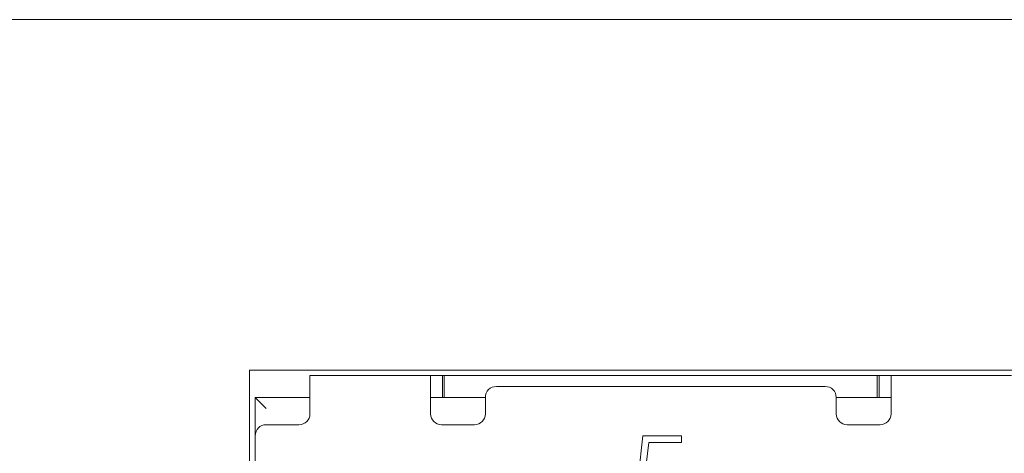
# Model space of a CAD drawing. Header units: millimetres. Extents: x 2293 to 4250, y -591 to 894.
# Tile 112 of 117: x 3917.52 to 3926.5, y 741.82 to 745.78. Entities that reach past the tile are written whole.
import ezdxf

# ---------------------------------------------------------------- set-up
doc = ezdxf.new("R2010")
doc.units = ezdxf.units.MM
doc.layers.add('1', color=7, linetype='Continuous', lineweight=13)

msp = doc.modelspace()

# ---------------------------------------------------------------- linework, layer by layer
at = {"layer": '1', "color": 92, "linetype": 'Continuous', "lineweight": 13}
for p, q in [((3903.1153, 745.7822), (3930.9689, 745.7822)), ((3920.1653, 742.5322), (3921.2653, 742.5322)), ((3921.3743, 742.5322), (3921.3743, 742.3322)), ((3925.3563, 742.5322), (3925.3563, 742.3322)), ((3925.4653, 742.5322), (3926.5653, 742.5322)), ((3919.6653, 741.9822), (3919.6653, 742.3322)), ((3920.1654, 742.3322), (3919.6653, 742.3322)), ((3921.7654, 742.3322), (3921.2653, 742.3322)), ((3925.4653, 742.3322), (3924.9652, 742.3322))]:
    msp.add_line(p, q, dxfattribs=at)
at = {"layer": '1', "color": 7, "linetype": 'Continuous', "lineweight": 18}
for p, q in [((3930.9153, 745.7822), (3903.1153, 745.7822)), ((3919.6153, 735.0822), (3919.6153, 742.5822)), ((3919.6153, 742.5822), (3927.1153, 742.5822)), ((3920.1653, 742.2322), (3920.1653, 742.5322)), ((3921.2653, 742.5322), (3920.1653, 742.5322)), ((3921.2653, 742.5322), (3921.3653, 742.5322)), ((3921.2653, 742.5322), (3921.2653, 742.2322)), ((3921.3653, 742.5322), (3921.3743, 742.5322)), ((3921.3743, 742.5322), (3925.3563, 742.5322)), ((3925.3403, 742.5322), (3921.3903, 742.5322)), ((3921.3903, 742.3322), (3921.3903, 742.5322)), ((3925.3403, 742.5322), (3925.3403, 742.3322)), ((3925.3563, 742.5322), (3925.3653, 742.5322)), ((3925.3653, 742.5322), (3925.4653, 742.5322)), ((3926.5653, 742.5322), (3925.4653, 742.5322)), ((3925.4653, 742.2322), (3925.4653, 742.5322)), ((3921.8653, 742.4322), (3924.8653, 742.4322)), ((3920.1654, 742.3322), (3919.6653, 742.3322)), ((3919.6653, 742.3322), (3919.6653, 741.9822)), ((3919.6653, 742.3322), (3919.7653, 742.2322)), ((3921.7654, 742.3322), (3921.2653, 742.3322)), ((3921.7653, 742.1822), (3921.7653, 742.3322)), ((3925.4653, 742.3322), (3924.9652, 742.3322)), ((3924.9653, 742.3322), (3924.9653, 742.1822)), ((3920.1653, 742.2322), (3920.1653, 742.1822)), ((3921.2653, 742.2322), (3921.2653, 742.1822)), ((3925.4653, 742.1822), (3925.4653, 742.2322)), ((3920.0653, 742.0822), (3919.7653, 742.0822)), ((3921.3653, 742.0822), (3921.6653, 742.0822)), ((3925.0653, 742.0822), (3925.3653, 742.0822)), ((3919.6653, 741.3822), (3919.6653, 741.9822)), ((3923.1559, 741.5709), (3923.2027, 741.9822)), ((3923.2027, 741.9822), (3923.5532, 741.9822)), ((3923.2571, 741.9214), (3923.2216, 741.642)), ((3923.5532, 741.9214), (3923.2571, 741.9214)), ((3923.5532, 741.9822), (3923.5532, 741.9214))]:
    msp.add_line(p, q, dxfattribs=at)
for centre, start, end in [((3921.8653, 742.3322), 90, 180), ((3924.8653, 742.3322), 0, 90), ((3920.0653, 742.1822), 270, 0), ((3921.3653, 742.1822), 180, 270), ((3921.6653, 742.1822), 270, 0), ((3925.0653, 742.1822), 180, 270), ((3925.3653, 742.1822), 270, 0), ((3919.7653, 741.9822), 90, 180)]:
    msp.add_arc(centre, 0.1, start, end, dxfattribs=at)

doc.saveas('drawing.dxf')
